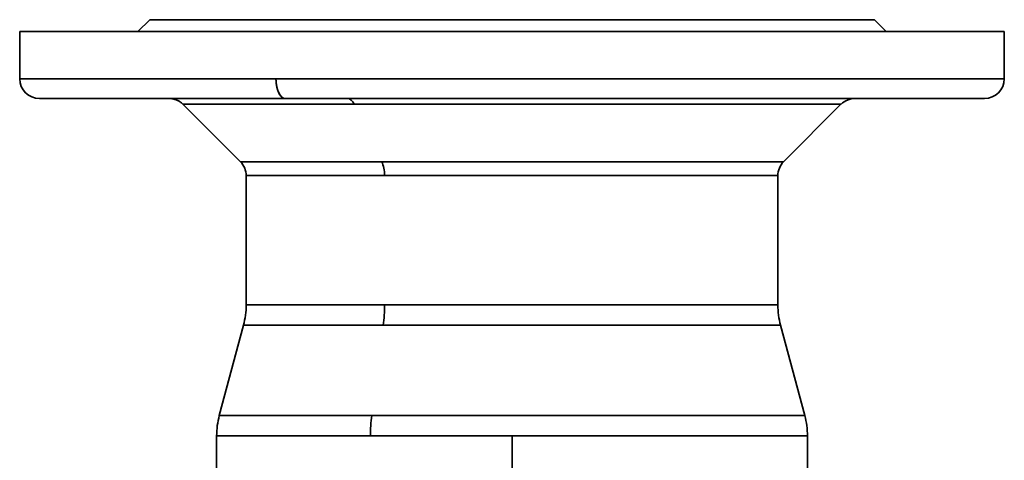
# Model space of a CAD drawing. Header units: inches. Extents: x 3748 to 4949, y 493 to 1838.
# Tile 3 of 27: x 4187 to 4437, y 701 to 813. Entities that reach past the tile are written whole.
import ezdxf

# ---------------------------------------------------------------- set-up
doc = ezdxf.new("R2010")
doc.units = ezdxf.units.IN
doc.header["$MEASUREMENT"] = 0

msp = doc.modelspace()

# ---------------------------------------------------------------- linework, layer by layer
at = {"color": 7, "lineweight": 35, "ltscale": 0.106066}
for p, q in [((4220.5, 812.73), (4217.5, 809.73)), ((4217.5, 809.73), (4220.5, 812.73)), ((4407.5, 809.73), (4404.5, 812.73)), ((4404.5, 812.73), (4407.5, 809.73))]:
    msp.add_line(p, q, dxfattribs=at)
at = {"color": 7, "lineweight": 35}
for p, q in [((4404.5, 812.73), (4220.5, 812.73)), ((4437.5, 809.73), (4187.5, 809.73)), ((4224.99, 809.73), (4262.81, 809.73)), ((4281.81, 809.73), (4343.18, 809.73)), ((4362.18, 809.73), (4400, 809.73)), ((4187.5, 797.73), (4252.57, 797.73)), ((4252.57, 797.73), (4187.5, 797.73)), ((4252.57, 797.73), (4437.5, 797.73)), ((4252.57, 797.73), (4422.19, 797.73)), ((4192.5, 792.73), (4254.96, 792.73)), ((4270.75, 792.73), (4225.42, 792.73)), ((4417.81, 792.73), (4254.96, 792.73)), ((4388.91, 792.73), (4270.75, 792.73)), ((4399.51, 792.73), (4432.49, 792.73)), ((4228.96, 791.26), (4243.53, 776.69)), ((4272.45, 791.26), (4228.96, 791.26)), ((4243.53, 776.69), (4228.96, 791.26)), ((4228.96, 791.26), (4272.45, 791.26)), ((4396.03, 791.26), (4272.45, 791.26)), ((4272.45, 791.26), (4385.8, 791.26)), ((4381.46, 776.69), (4396.03, 791.26)), ((4396.03, 791.26), (4381.46, 776.69)), ((4243.53, 776.69), (4279.43, 776.69)), ((4279.43, 776.69), (4243.53, 776.69)), ((4279.43, 776.69), (4381.46, 776.69)), ((4381.46, 776.69), (4279.43, 776.69)), ((4280.13, 773.16), (4245, 773.16)), ((4245, 740.36), (4245, 773.16)), ((4245, 740.36), (4245, 773.16)), ((4245, 773.16), (4280.13, 773.16)), ((4380, 773.16), (4280.13, 773.16)), ((4280.13, 773.16), (4380, 773.16)), ((4380, 773.16), (4380, 740.36)), ((4380, 740.36), (4380, 773.16)), ((4245, 740.36), (4280.13, 740.36)), ((4280.13, 740.36), (4245, 740.36)), ((4280.13, 740.36), (4380, 740.36)), ((4280.13, 740.36), (4380, 740.36)), ((4244.31, 735.19), (4238.18, 712.28)), ((4238.18, 712.28), (4244.31, 735.19)), ((4279.81, 735.19), (4244.31, 735.19)), ((4244.31, 735.19), (4279.81, 735.19)), ((4380.68, 735.19), (4279.81, 735.19)), ((4380.68, 735.19), (4279.81, 735.19)), ((4386.81, 712.28), (4380.68, 735.19)), ((4380.68, 735.19), (4386.81, 712.28)), ((4238.18, 712.28), (4276.87, 712.28)), ((4238.18, 712.28), (4276.87, 712.28)), ((4276.87, 712.28), (4386.81, 712.28)), ((4276.87, 712.28), (4377.72, 712.28)), ((4276.54, 707.11), (4237.5, 707.11)), ((4237.5, 707.11), (4237.5, 607.73)), ((4276.54, 707.11), (4238.62, 707.11)), ((4312.5, 707.11), (4276.54, 707.11)), ((4312.5, 707.11), (4276.54, 707.11)), ((4387.5, 707.11), (4312.5, 707.11)), ((4378.31, 707.11), (4312.5, 707.11)), ((4387.5, 707.11), (4387.5, 607.73))]:
    msp.add_line(p, q, dxfattribs=at)
at = {"color": 7, "lineweight": 35, "ltscale": 0.011075}
for p, q in [((4220.94, 812.73), (4220.5, 812.73)), ((4404.5, 812.73), (4404.05, 812.73))]:
    msp.add_line(p, q, dxfattribs=at)
at = {"color": 7, "lineweight": 35, "ltscale": 0.033119}
for p, q in [((4222.26, 812.73), (4220.94, 812.73)), ((4404.05, 812.73), (4402.73, 812.73))]:
    msp.add_line(p, q, dxfattribs=at)
at = {"color": 7, "lineweight": 35, "ltscale": 0.054843}
for p, q in [((4224.46, 812.73), (4222.26, 812.73)), ((4402.73, 812.73), (4400.53, 812.73))]:
    msp.add_line(p, q, dxfattribs=at)
at = {"color": 7, "lineweight": 35, "ltscale": 0.07604}
msp.add_line((4227.5, 812.73), (4224.46, 812.73), dxfattribs=at)
at = {"color": 7, "lineweight": 35, "ltscale": 0.096503}
for p, q in [((4231.36, 812.73), (4227.5, 812.73)), ((4397.49, 812.73), (4393.63, 812.73))]:
    msp.add_line(p, q, dxfattribs=at)
at = {"color": 7, "lineweight": 35, "ltscale": 0.11604}
for p, q in [((4236, 812.73), (4231.36, 812.73)), ((4393.63, 812.73), (4388.99, 812.73))]:
    msp.add_line(p, q, dxfattribs=at)
at = {"color": 7, "lineweight": 35, "ltscale": 0.134456}
for p, q in [((4241.38, 812.73), (4236, 812.73)), ((4388.99, 812.73), (4383.61, 812.73))]:
    msp.add_line(p, q, dxfattribs=at)
at = {"color": 7, "lineweight": 35, "ltscale": 0.151578}
for p, q in [((4247.44, 812.73), (4241.38, 812.73)), ((4383.61, 812.73), (4377.55, 812.73))]:
    msp.add_line(p, q, dxfattribs=at)
at = {"color": 7, "lineweight": 35, "ltscale": 0.167241}
for p, q in [((4254.13, 812.73), (4247.44, 812.73)), ((4377.55, 812.73), (4370.86, 812.73))]:
    msp.add_line(p, q, dxfattribs=at)
at = {"color": 7, "lineweight": 35, "ltscale": 0.181293}
for p, q in [((4261.38, 812.73), (4254.13, 812.73)), ((4370.86, 812.73), (4363.61, 812.73))]:
    msp.add_line(p, q, dxfattribs=at)
at = {"color": 7, "lineweight": 35, "ltscale": 0.1936}
for p, q in [((4269.13, 812.73), (4261.38, 812.73)), ((4363.61, 812.73), (4355.86, 812.73))]:
    msp.add_line(p, q, dxfattribs=at)
at = {"color": 7, "lineweight": 35, "ltscale": 0.204041}
for p, q in [((4277.29, 812.73), (4269.13, 812.73)), ((4355.86, 812.73), (4347.7, 812.73))]:
    msp.add_line(p, q, dxfattribs=at)
at = {"color": 7, "lineweight": 35, "ltscale": 0.212517}
for p, q in [((4285.79, 812.73), (4277.29, 812.73)), ((4347.7, 812.73), (4339.2, 812.73))]:
    msp.add_line(p, q, dxfattribs=at)
at = {"color": 7, "lineweight": 35, "ltscale": 0.218947}
for p, q in [((4294.55, 812.73), (4285.79, 812.73)), ((4339.2, 812.73), (4330.44, 812.73))]:
    msp.add_line(p, q, dxfattribs=at)
at = {"color": 7, "lineweight": 35, "ltscale": 0.223268}
for p, q in [((4303.48, 812.73), (4294.55, 812.73)), ((4330.44, 812.73), (4321.51, 812.73))]:
    msp.add_line(p, q, dxfattribs=at)
at = {"color": 7, "lineweight": 35, "ltscale": 0.225439}
for p, q in [((4312.5, 812.73), (4303.48, 812.73)), ((4321.51, 812.73), (4312.5, 812.73))]:
    msp.add_line(p, q, dxfattribs=at)
at = {"color": 7, "lineweight": 35, "ltscale": 0.076041}
msp.add_line((4400.53, 812.73), (4397.49, 812.73), dxfattribs=at)
at = {"color": 7, "lineweight": 35, "ltscale": 0.3}
for p, q in [((4187.5, 797.73), (4187.5, 809.73)), ((4187.5, 797.73), (4187.5, 809.73)), ((4437.5, 809.73), (4437.5, 797.73)), ((4437.5, 797.73), (4437.5, 809.73))]:
    msp.add_line(p, q, dxfattribs=at)
at = {"color": 7, "lineweight": 35, "ltscale": 0.015047}
msp.add_line((4187.5, 809.73), (4188.1, 809.73), dxfattribs=at)
at = {"color": 7, "lineweight": 35, "ltscale": 0.044999}
msp.add_line((4188.1, 809.73), (4189.9, 809.73), dxfattribs=at)
at = {"color": 7, "lineweight": 35, "ltscale": 0.074515}
for p, q in [((4189.9, 809.73), (4192.88, 809.73)), ((4432.11, 809.73), (4435.09, 809.73))]:
    msp.add_line(p, q, dxfattribs=at)
at = {"color": 7, "lineweight": 35, "ltscale": 0.103316}
for p, q in [((4192.88, 809.73), (4197.01, 809.73)), ((4427.98, 809.73), (4432.11, 809.73))]:
    msp.add_line(p, q, dxfattribs=at)
at = {"color": 7, "lineweight": 35, "ltscale": 0.131119}
for p, q in [((4197.01, 809.73), (4202.26, 809.73)), ((4422.74, 809.73), (4427.98, 809.73))]:
    msp.add_line(p, q, dxfattribs=at)
at = {"color": 7, "lineweight": 35, "ltscale": 0.157661}
for p, q in [((4202.26, 809.73), (4208.56, 809.73)), ((4416.43, 809.73), (4422.74, 809.73))]:
    msp.add_line(p, q, dxfattribs=at)
at = {"color": 7, "lineweight": 35, "ltscale": 0.475}
for p, q in [((4224.99, 809.73), (4205.99, 809.73)), ((4281.81, 809.73), (4262.81, 809.73)), ((4362.18, 809.73), (4343.18, 809.73)), ((4419, 809.73), (4400, 809.73)), ((4224.99, 792.73), (4205.99, 792.73)), ((4224.99, 792.73), (4205.99, 792.73)), ((4205.99, 792.73), (4224.99, 792.73)), ((4205.99, 792.73), (4224.99, 792.73)), ((4281.81, 792.73), (4262.81, 792.73)), ((4262.81, 792.73), (4281.81, 792.73)), ((4362.18, 792.73), (4343.18, 792.73)), ((4343.18, 792.73), (4362.18, 792.73)), ((4419, 792.73), (4400, 792.73)), ((4419, 792.73), (4400, 792.73)), ((4400, 792.73), (4419, 792.73)), ((4400, 792.73), (4419, 792.73))]:
    msp.add_line(p, q, dxfattribs=at)
at = {"color": 7, "lineweight": 35, "ltscale": 0.182685}
msp.add_line((4208.56, 809.73), (4215.87, 809.73), dxfattribs=at)
at = {"color": 7, "lineweight": 35, "ltscale": 0.205949}
msp.add_line((4215.87, 809.73), (4224.11, 809.73), dxfattribs=at)
at = {"color": 7, "lineweight": 35, "ltscale": 0.227231}
for p, q in [((4224.11, 809.73), (4233.2, 809.73)), ((4391.79, 809.73), (4400.88, 809.73))]:
    msp.add_line(p, q, dxfattribs=at)
at = {"color": 7, "lineweight": 35, "ltscale": 0.246321}
for p, q in [((4233.2, 809.73), (4243.05, 809.73)), ((4381.94, 809.73), (4391.79, 809.73))]:
    msp.add_line(p, q, dxfattribs=at)
at = {"color": 7, "lineweight": 35, "ltscale": 0.263042}
for p, q in [((4243.05, 809.73), (4253.57, 809.73)), ((4371.42, 809.73), (4381.94, 809.73))]:
    msp.add_line(p, q, dxfattribs=at)
at = {"color": 7, "lineweight": 35, "ltscale": 0.277229}
for p, q in [((4253.57, 809.73), (4264.66, 809.73)), ((4360.33, 809.73), (4371.42, 809.73))]:
    msp.add_line(p, q, dxfattribs=at)
at = {"color": 7, "lineweight": 35, "ltscale": 0.288747}
for p, q in [((4264.66, 809.73), (4276.21, 809.73)), ((4348.78, 809.73), (4360.33, 809.73))]:
    msp.add_line(p, q, dxfattribs=at)
at = {"color": 7, "lineweight": 35, "ltscale": 0.297482}
for p, q in [((4276.21, 809.73), (4288.11, 809.73)), ((4336.88, 809.73), (4348.78, 809.73))]:
    msp.add_line(p, q, dxfattribs=at)
at = {"color": 7, "lineweight": 35, "ltscale": 0.303354}
for p, q in [((4288.11, 809.73), (4300.24, 809.73)), ((4324.75, 809.73), (4336.88, 809.73))]:
    msp.add_line(p, q, dxfattribs=at)
at = {"color": 7, "lineweight": 35, "ltscale": 0.306303}
for p, q in [((4300.24, 809.73), (4312.5, 809.73)), ((4312.5, 809.73), (4324.75, 809.73))]:
    msp.add_line(p, q, dxfattribs=at)
at = {"color": 7, "lineweight": 35, "ltscale": 0.205948}
msp.add_line((4400.88, 809.73), (4409.12, 809.73), dxfattribs=at)
at = {"color": 7, "lineweight": 35, "ltscale": 0.182686}
msp.add_line((4409.12, 809.73), (4416.43, 809.73), dxfattribs=at)
at = {"color": 7, "lineweight": 35, "ltscale": 0.044998}
msp.add_line((4435.09, 809.73), (4436.89, 809.73), dxfattribs=at)
at = {"color": 7, "lineweight": 35, "ltscale": 0.015048}
msp.add_line((4436.89, 809.73), (4437.5, 809.73), dxfattribs=at)
at = {"color": 7, "lineweight": 35, "ltscale": 0.382555}
msp.add_line((4422.19, 797.73), (4437.5, 797.73), dxfattribs=at)
at = {"color": 7, "lineweight": 35, "ltscale": 0.011887}
msp.add_line((4192.97, 792.73), (4192.5, 792.73), dxfattribs=at)
at = {"color": 7, "lineweight": 35, "ltscale": 0.040539}
msp.add_line((4194.59, 792.73), (4192.97, 792.73), dxfattribs=at)
at = {"color": 7, "lineweight": 35, "ltscale": 0.068925}
msp.add_line((4197.35, 792.73), (4194.59, 792.73), dxfattribs=at)
at = {"color": 7, "lineweight": 35, "ltscale": 0.096648}
msp.add_line((4201.22, 792.73), (4197.35, 792.73), dxfattribs=at)
at = {"color": 7, "lineweight": 35, "ltscale": 0.123441}
msp.add_line((4206.15, 792.73), (4201.22, 792.73), dxfattribs=at)
at = {"color": 7, "lineweight": 35, "ltscale": 0.149044}
msp.add_line((4212.11, 792.73), (4206.15, 792.73), dxfattribs=at)
at = {"color": 7, "lineweight": 35, "ltscale": 0.461761}
msp.add_line((4225.66, 792.73), (4207.19, 792.73), dxfattribs=at)
at = {"color": 7, "lineweight": 35, "ltscale": 0.173212}
msp.add_line((4219.04, 792.73), (4212.11, 792.73), dxfattribs=at)
at = {"color": 7, "lineweight": 35, "ltscale": 0.195712}
msp.add_line((4226.87, 792.73), (4219.04, 792.73), dxfattribs=at)
at = {"color": 7, "lineweight": 35, "ltscale": 0.216327}
msp.add_line((4235.52, 792.73), (4226.87, 792.73), dxfattribs=at)
at = {"color": 7, "lineweight": 35, "ltscale": 0.234859}
msp.add_line((4244.92, 792.73), (4235.52, 792.73), dxfattribs=at)
at = {"color": 7, "lineweight": 35, "ltscale": 0.251129}
msp.add_line((4254.96, 792.73), (4244.92, 792.73), dxfattribs=at)
at = {"color": 7, "lineweight": 35, "ltscale": 0.260692}
msp.add_line((4275.09, 792.73), (4264.66, 792.73), dxfattribs=at)
at = {"color": 7, "lineweight": 35, "ltscale": 0.276866}
msp.add_line((4286.16, 792.73), (4275.09, 792.73), dxfattribs=at)
at = {"color": 7, "lineweight": 35, "ltscale": 0.305226}
msp.add_line((4321.97, 792.73), (4309.76, 792.73), dxfattribs=at)
at = {"color": 7, "lineweight": 35, "ltscale": 0.305971}
msp.add_line((4334.21, 792.73), (4321.97, 792.73), dxfattribs=at)
at = {"color": 7, "lineweight": 35, "ltscale": 0.301813}
msp.add_line((4346.28, 792.73), (4334.21, 792.73), dxfattribs=at)
at = {"color": 7, "lineweight": 35, "ltscale": 0.292781}
msp.add_line((4357.99, 792.73), (4346.28, 792.73), dxfattribs=at)
at = {"color": 7, "lineweight": 35, "ltscale": 0.261476}
msp.add_line((4379.62, 792.73), (4369.16, 792.73), dxfattribs=at)
at = {"color": 7, "lineweight": 35, "ltscale": 0.266475}
msp.add_line((4399.57, 792.73), (4388.91, 792.73), dxfattribs=at)
at = {"color": 7, "lineweight": 35, "ltscale": 0.216891}
msp.add_line((4397.91, 792.73), (4389.23, 792.73), dxfattribs=at)
at = {"color": 7, "lineweight": 35, "ltscale": 0.191714}
msp.add_line((4405.58, 792.73), (4397.91, 792.73), dxfattribs=at)
at = {"color": 7, "lineweight": 35, "ltscale": 0.165781}
msp.add_line((4412.21, 792.73), (4405.58, 792.73), dxfattribs=at)
at = {"color": 7, "lineweight": 35, "ltscale": 0.139885}
msp.add_line((4417.81, 792.73), (4412.21, 792.73), dxfattribs=at)
at = {"color": 7, "lineweight": 35, "ltscale": 0.118587}
msp.add_line((4422.55, 792.73), (4417.81, 792.73), dxfattribs=at)
at = {"color": 7, "lineweight": 35, "ltscale": 0.050446}
msp.add_line((4431.59, 792.73), (4429.57, 792.73), dxfattribs=at)
at = {"color": 7, "lineweight": 35, "ltscale": 0.255655}
msp.add_line((4385.8, 791.26), (4396.03, 791.26), dxfattribs=at)
at = {"color": 7, "lineweight": 35, "ltscale": 0.009457}
msp.add_line((4380, 773.16), (4379.62, 773.16), dxfattribs=at)
at = {"color": 7, "lineweight": 35, "ltscale": 0.227448}
msp.add_line((4377.72, 712.28), (4386.81, 712.28), dxfattribs=at)
at = {"color": 7, "lineweight": 35, "ltscale": 0.084824}
msp.add_line((4386.81, 712.28), (4383.42, 712.28), dxfattribs=at)
at = {"color": 7, "lineweight": 35, "ltscale": 0.234414}
msp.add_line((4312.5, 697.73), (4312.5, 707.11), dxfattribs=at)
at = {"color": 7, "lineweight": 35, "ltscale": 0.234413}
msp.add_line((4312.5, 697.73), (4312.5, 707.11), dxfattribs=at)
at = {"color": 7, "lineweight": 35, "ltscale": 0.229533}
msp.add_line((4387.5, 707.11), (4378.31, 707.11), dxfattribs=at)
at = {"color": 7, "lineweight": 35}
for points in [[(4254.96, 792.73), (4254.92, 792.73), (4254.87, 792.73), (4254.82, 792.74), (4254.77, 792.74), (4254.72, 792.75), (4254.68, 792.77), (4254.58, 792.79), (4254.48, 792.83), (4254.39, 792.87), (4254.3, 792.93), (4254.22, 792.98), (4254.14, 793.04), (4254.06, 793.1), (4253.98, 793.17), (4253.93, 793.21), (4253.88, 793.27), (4253.79, 793.37), (4253.72, 793.45), (4253.65, 793.54), (4253.59, 793.63), (4253.54, 793.7), (4253.5, 793.77), (4253.41, 793.92), (4253.33, 794.08), (4253.25, 794.24), (4253.2, 794.34), (4253.16, 794.44), (4253.12, 794.54), (4253.08, 794.64), (4253, 794.85), (4252.94, 795.06), (4252.89, 795.23), (4252.84, 795.39), (4252.8, 795.56), (4252.78, 795.69), (4252.75, 795.81), (4252.7, 796.06), (4252.66, 796.32), (4252.63, 796.57), (4252.61, 796.77), (4252.6, 796.96), (4252.58, 797.16), (4252.58, 797.3), (4252.57, 797.45), (4252.57, 797.73)], [(4225.66, 792.73), (4225.76, 792.73), (4225.87, 792.72), (4225.95, 792.71), (4226.04, 792.7), (4226.16, 792.68), (4226.28, 792.65), (4226.47, 792.61), (4226.66, 792.57), (4226.85, 792.52), (4227.02, 792.46), (4227.19, 792.4), (4227.36, 792.34), (4227.53, 792.26), (4227.67, 792.19), (4227.81, 792.12), (4227.95, 792.04), (4228.08, 791.96), (4228.25, 791.86), (4228.4, 791.74), (4228.56, 791.63), (4228.7, 791.51), (4228.83, 791.39), (4228.96, 791.26)]]:
    msp.add_lwpolyline(points, dxfattribs=at)
for centre, radius, start, end in [((4192.5, 797.73), 5, 180, 270), ((4432.5, 797.73), 5, 270.0003, 359.9994), ((4399.57, 787.73), 5, 90, 135), ((4240, 773.16), 5, 0, 45), ((4385, 773.16), 5, 135, 180), ((4225, 740.36), 20, 345, 0), ((4239.37, 740.33), 40.77, 352.7482, 0.043), ((4239.37, 740.33), 40.76, 352.7478, 0.0435), ((4400, 740.36), 20, 180, 195), ((4400, 740.36), 20, 180, 195), ((4257.5, 707.11), 20, 164.9999, 180), ((4317.31, 707.14), 40.77, 172.7486, 180.0425), ((4317.3, 707.14), 40.76, 172.7477, 180.0435), ((4367.5, 707.11), 20, 0, 14.9999)]:
    msp.add_arc(centre, radius, start, end, dxfattribs=at)
for centre, start_param, end_param in [((4254.96, 797.73), 1.570796, 3.141593), ((4270.75, 787.73), 5.497787, 6.283185), ((4270.75, 787.73), 5.497787, 6.283185), ((4277.74, 773.16), 4.712389, 5.497787), ((4277.74, 773.16), 4.712389, 5.497787)]:
    msp.add_ellipse(centre, major_axis=(0, 5), ratio=0.479426, start_param=start_param, end_param=end_param, dxfattribs=at)

doc.saveas('drawing.dxf')
